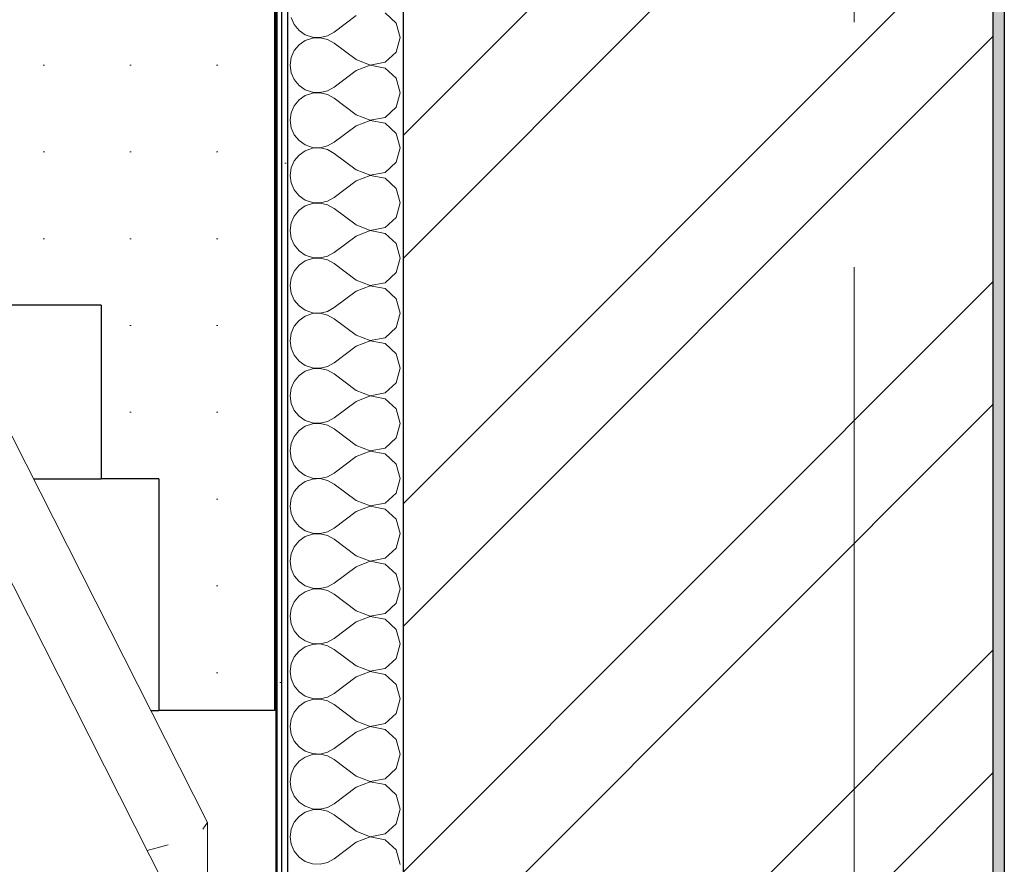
# Model space of a CAD drawing. Header units: millimetres. Extents: x -15683 to 202647, y -7448 to 20513.
# Tile 112 of 114: x 201450 to 202302, y 7812 to 8542. Entities that reach past the tile are written whole.
import ezdxf
from ezdxf.enums import TextEntityAlignment as Align

# ---------------------------------------------------------------- set-up
doc = ezdxf.new("R2010")
doc.units = ezdxf.units.MM
doc.header["$MEASUREMENT"] = 0
doc.set_wipeout_variables(frame=1)
doc.linetypes.add('Wipeout_Contour', pattern=[1000, 0, -1000])
doc.linetypes.add('Штрих-Штриховая', pattern=[1093.611073, 529.166651, -211.666656, 141.111112, -211.666656])
for name, color, linetype in [('1 Молдинги', 7, 'Continuous'), ('Новый_1 ВОДОСТОК', 7, 'Continuous'), ('Новый_1_Конструктив-парапет', 7, 'Continuous'), ('Элемент Модели - Оси', 7, 'Continuous')]:
    doc.layers.add(name, color=color, linetype=linetype)
for name, color, linetype, lineweight in [('1 Молдинги_Ном._пера__101', 253, 'Continuous', 5), ('1 Молдинги_Ном._пера__21', 7, 'Continuous', 30), ('Аннотация - Выносная Надпись.Фасад фрагмент_Ном._пера__1', 7, 'Continuous', 15), ('Новый_1 ВОДОСТОК_Ном._пера__141', 7, 'Continuous', 20), ('Новый_1_Конструктив-парапет_Ном._пера__101', 253, 'Continuous', 5), ('Новый_1_Конструктив-парапет_Ном._пера__21', 7, 'Continuous', 30), ('Элемент Модели - Оси_Ном._пера__1', 7, 'Continuous', 15), ('Элемент Модели - Оси_Ном._пера__2', 8, 'Continuous', 15)]:
    doc.layers.add(name, color=color, linetype=linetype, lineweight=lineweight)
doc.styles.add('СГЕНЕРИР_СТИЛЬ_1', font='arial.ttf')
doc.dimstyles.new('СГЕНЕРИР_СТИЛЬ__2', dxfattribs={"dimtxt": 0.18, "dimasz": 182.4, "dimexe": 0.18, "dimexo": 0.0625, "dimgap": 0, "dimtad": 0, "dimtih": 1, "dimtoh": 1, "dimdec": 4, "dimzin": 0, "dimdsep": 46, "dimcen": 0.09, "dimadec": 0, "dimazin": 0, "dimtfac": 1, "dimtdec": 4, "dimtmove": 0, "dimatfit": 3, "dimldrblk": 'ARROWHEAD_11', "dimfxl": 1, "dimtolj": 1, "dimtzin": 0, "dimarcsym": 0})
pattern_1 = [(45, (227496.02, -3147.64), (-111.3693, 111.3693), [0, -105, 0, -157.5]), (110, (227846.02, -3147.64), (148.0016, 53.8682), [0, -77, 0, -133])]

# ---------------------------------------------------------------- blocks, each defined once
blk = doc.blocks.new('Элемент Разреза_645_4', base_point=(227496.02, -3497.64))
at = {"layer": 'Новый_1 ВОДОСТОК_Ном._пера__141', "color": 7, "linetype": 'Continuous', "lineweight": 20}
blk.add_line((201207.96, 8519.3), (201607.93, 7730.59), dxfattribs=at)
blk = doc.blocks.new('Элемент Разреза_646_4', base_point=(227496.02, -3497.64))
at = {"color": 254, "linetype": 'Wipeout_Contour', "lineweight": 0, "ltscale": 3628439.052126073}
blk.add_wipeout([(201250.74, 8794.86), (201300.74, 8794.86), (201300.74, 8644.86), (201350.74, 8644.86), (201350.74, 8494.86), (201400.74, 8494.86), (201400.74, 8294.86), (201520.74, 8294.86), (201520.74, 8144.86), (201570.74, 8144.86), (201570.74, 7944.86), (201670.74, 7944.86), (201670.74, 8944.86), (201250.74, 8944.86), (201250.74, 8896.62), (201260.24, 8906.12), (201264.07, 8902.28), (201250.74, 8888.7)], dxfattribs=at).dxf.layer = '1 Молдинги'
at = {"layer": '1 Молдинги_Ном._пера__101', "linetype": 'Continuous', "lineweight": 5}
h = blk.add_hatch(dxfattribs=at)
h.set_pattern_fill('ШТУКАТУРКА__ГИПС_03_0004', color=253, style=0, pattern_type=2)
h.set_pattern_definition([(0, (227496.024, -3497.64), (0, 75), [0, -75])])
h.paths.add_polyline_path([(201250.74, 8794.86), (201300.74, 8794.86), (201300.74, 8644.86), (201350.74, 8644.86), (201350.74, 8494.86), (201400.74, 8494.86), (201400.74, 8294.86), (201520.74, 8294.86), (201520.74, 8144.86), (201570.74, 8144.86), (201570.74, 7944.86), (201670.74, 7944.86), (201670.74, 8944.86), (201250.74, 8944.86), (201250.74, 8896.62), (201260.24, 8906.12), (201264.07, 8902.28), (201250.74, 8888.7)])
at = {"layer": '1 Молдинги_Ном._пера__21', "color": 7, "linetype": 'Continuous', "lineweight": 30}
for p, q in [((201250.74, 8944.86), (201250.74, 8896.62)), ((201670.74, 8944.86), (201250.74, 8944.86)), ((201670.74, 8944.86), (201670.74, 7944.86)), ((201260.24, 8906.12), (201264.07, 8902.28)), ((201250.74, 8888.7), (201250.74, 8794.86)), ((201300.74, 8794.86), (201250.74, 8794.86)), ((201300.74, 8794.86), (201300.74, 8644.86)), ((201350.74, 8644.86), (201300.74, 8644.86)), ((201350.74, 8644.86), (201350.74, 8494.86)), ((201400.74, 8494.86), (201350.74, 8494.86)), ((201400.74, 8494.86), (201400.74, 8294.86)), ((201520.74, 8294.86), (201400.74, 8294.86)), ((201520.74, 8294.86), (201520.74, 8144.86)), ((201570.74, 8144.86), (201520.74, 8144.86)), ((201570.74, 8144.86), (201570.74, 7944.86)), ((201670.74, 7944.86), (201570.74, 7944.86))]:
    blk.add_line(p, q, dxfattribs=at)
at = {"layer": '1 Молдинги_Ном._пера__21', "color": 7, "linetype": 'Continuous', "lineweight": 30, "flags": 128}
for points in [[(201260.24, 8906.12), (201255.62, 8901.5), (201250.74, 8896.62)], [(201264.07, 8902.28), (201254.98, 8893.01), (201250.74, 8888.7)]]:
    blk.add_lwpolyline(points, dxfattribs=at)
blk = doc.blocks.new('Элемент Разреза_650_4', base_point=(227496.02, -3497.64))
at = {"layer": '1 Молдинги_Ном._пера__21', "color": 7, "linetype": 'Continuous', "lineweight": 30}
for p, q in [((201462.28, 8144.86), (201520.74, 8144.86)), ((201563.71, 7944.86), (201570.74, 7944.86))]:
    blk.add_line(p, q, dxfattribs=at)
blk = doc.blocks.new('Элемент Разреза_672_4', base_point=(227496.02, -3497.64))
at = {"layer": 'Новый_1 ВОДОСТОК_Ном._пера__141', "color": 7, "linetype": 'Continuous', "lineweight": 20}
for p, q in [((201212.79, 8636.83), (201612.76, 7848.13)), ((201608.58, 7842.39), (201612.76, 7848.13)), ((201612.76, 7848.13), (201612.76, 7725.63)), ((201560.61, 7823.9), (201578.81, 7828.86))]:
    blk.add_line(p, q, dxfattribs=at)
blk = doc.blocks.new('*X772', base_point=(227496.02, -3497.64))
at = {"layer": 'Новый_1_Конструктив-парапет_Ном._пера__101', "linetype": 'Continuous', "lineweight": 5}
blk.add_hatch(color=253, dxfattribs=at).paths.add_polyline_path([(202291.74, 8942.36), (202291.74, 7126.34), (202301.62, 7126.34), (202301.62, 8942.36)])
blk = doc.blocks.new('*X773', base_point=(227496.02, -3497.64))
at = {"layer": 'Новый_1_Конструктив-парапет_Ном._пера__101', "color": 253, "linetype": 'Continuous', "lineweight": 5}
for p, q in [((201775.8, 8538.69), (201766.2, 8547.47)), ((201685.02, 8543.47), (201687.67, 8537.46)), ((201741.26, 8545.22), (201722.21, 8530.93)), ((201779.36, 8526.17), (201775.8, 8538.69)), ((201687.67, 8537.46), (201691.87, 8532.4)), ((201691.87, 8532.4), (201697.28, 8528.68)), ((201716.46, 8527.75), (201722.21, 8530.93)), ((201697.28, 8523.66), (201691.87, 8519.94)), ((201697.28, 8528.68), (201703.5, 8526.58)), ((201703.5, 8525.76), (201697.28, 8523.66)), ((201703.5, 8526.58), (201710.07, 8526.27)), ((201710.07, 8526.07), (201703.5, 8525.76)), ((201710.07, 8526.27), (201716.46, 8527.75)), ((201716.46, 8524.59), (201710.07, 8526.07)), ((201722.21, 8521.41), (201716.46, 8524.59)), ((201741.26, 8507.12), (201722.21, 8521.41)), ((201775.8, 8513.65), (201779.36, 8526.17)), ((201687.67, 8514.88), (201685.02, 8508.87)), ((201691.87, 8519.94), (201687.67, 8514.88)), ((201766.2, 8504.87), (201775.8, 8513.65)), ((201685.02, 8508.87), (201684.12, 8502.36)), ((201741.26, 8507.12), (201753.41, 8502.46)), ((201753.41, 8502.46), (201766.2, 8504.87)), ((201684.12, 8502.36), (201685.02, 8495.85)), ((201741.26, 8497.6), (201722.21, 8483.31)), ((201753.41, 8502.26), (201741.26, 8497.6)), ((201766.2, 8499.85), (201753.41, 8502.26)), ((201775.8, 8491.07), (201766.2, 8499.85)), ((201685.02, 8495.85), (201687.67, 8489.84)), ((201687.67, 8489.84), (201691.87, 8484.78)), ((201779.36, 8478.55), (201775.8, 8491.07)), ((201691.87, 8484.78), (201697.28, 8481.06)), ((201697.28, 8481.06), (201703.5, 8478.97)), ((201703.5, 8478.97), (201710.07, 8478.65)), ((201710.07, 8478.65), (201716.46, 8480.13)), ((201716.46, 8480.13), (201722.21, 8483.31)), ((201691.87, 8472.32), (201687.67, 8467.26)), ((201697.28, 8476.04), (201691.87, 8472.32)), ((201703.5, 8478.14), (201697.28, 8476.04)), ((201710.07, 8478.45), (201703.5, 8478.14)), ((201716.46, 8476.97), (201710.07, 8478.45)), ((201722.21, 8473.79), (201716.46, 8476.97)), ((201741.26, 8459.5), (201722.21, 8473.79)), ((201775.8, 8466.03), (201779.36, 8478.55)), ((201687.67, 8467.26), (201685.02, 8461.25)), ((201766.2, 8457.26), (201775.8, 8466.03)), ((201685.02, 8461.25), (201684.12, 8454.74)), ((201684.12, 8454.74), (201685.02, 8448.24)), ((201741.26, 8459.5), (201753.41, 8454.84)), ((201753.41, 8454.65), (201741.26, 8449.98)), ((201753.41, 8454.84), (201766.2, 8457.26)), ((201766.2, 8452.23), (201753.41, 8454.65)), ((201685.02, 8448.24), (201687.67, 8442.22)), ((201741.26, 8449.98), (201722.21, 8435.69)), ((201775.8, 8443.45), (201766.2, 8452.23)), ((201687.67, 8442.22), (201691.87, 8437.17)), ((201691.87, 8437.17), (201697.28, 8433.45)), ((201779.36, 8430.93), (201775.8, 8443.45)), ((201697.28, 8428.42), (201691.87, 8424.7)), ((201697.28, 8433.45), (201703.5, 8431.35)), ((201703.5, 8430.52), (201697.28, 8428.42)), ((201703.5, 8431.35), (201710.07, 8431.03)), ((201710.07, 8430.84), (201703.5, 8430.52)), ((201710.07, 8431.03), (201716.46, 8432.52)), ((201716.46, 8429.35), (201710.07, 8430.84)), ((201716.46, 8432.52), (201722.21, 8435.69)), ((201722.21, 8426.17), (201716.46, 8429.35)), ((201775.8, 8418.41), (201779.36, 8430.93)), ((201687.67, 8419.64), (201685.02, 8413.63)), ((201691.87, 8424.7), (201687.67, 8419.64)), ((201741.26, 8411.88), (201722.21, 8426.17)), ((201685.02, 8413.63), (201684.12, 8407.12)), ((201741.26, 8411.88), (201753.41, 8407.22)), ((201766.2, 8409.64), (201775.8, 8418.41)), ((201684.12, 8407.12), (201685.02, 8400.62)), ((201741.26, 8402.36), (201722.21, 8388.07)), ((201753.41, 8407.03), (201741.26, 8402.36)), ((201753.41, 8407.22), (201766.2, 8409.64)), ((201766.2, 8404.61), (201753.41, 8407.03)), ((201775.8, 8395.83), (201766.2, 8404.61)), ((201685.02, 8400.62), (201687.67, 8394.61)), ((201687.67, 8394.61), (201691.87, 8389.55)), ((201779.36, 8383.31), (201775.8, 8395.83)), ((201691.87, 8389.55), (201697.28, 8385.83)), ((201697.28, 8385.83), (201703.5, 8383.73)), ((201716.46, 8384.9), (201722.21, 8388.07)), ((201691.87, 8377.08), (201687.67, 8372.02)), ((201697.28, 8380.8), (201691.87, 8377.08)), ((201703.5, 8382.9), (201697.28, 8380.8)), ((201703.5, 8383.73), (201710.07, 8383.41)), ((201710.07, 8383.22), (201703.5, 8382.9)), ((201710.07, 8383.41), (201716.46, 8384.9)), ((201716.46, 8381.73), (201710.07, 8383.22)), ((201722.21, 8378.55), (201716.46, 8381.73)), ((201741.26, 8364.27), (201722.21, 8378.55)), ((201775.8, 8370.8), (201779.36, 8383.31)), ((201687.67, 8372.02), (201685.02, 8366.01)), ((201766.2, 8362.02), (201775.8, 8370.8)), ((201685.02, 8366.01), (201684.12, 8359.5)), ((201741.26, 8364.27), (201753.41, 8359.6)), ((201753.41, 8359.6), (201766.2, 8362.02)), ((201684.12, 8359.5), (201685.02, 8353)), ((201685.02, 8353), (201687.67, 8346.99)), ((201741.26, 8354.74), (201722.21, 8340.46)), ((201753.41, 8359.41), (201741.26, 8354.74)), ((201766.2, 8356.99), (201753.41, 8359.41)), ((201775.8, 8348.21), (201766.2, 8356.99)), ((201687.67, 8346.99), (201691.87, 8341.93)), ((201779.36, 8335.69), (201775.8, 8348.21)), ((201691.87, 8341.93), (201697.28, 8338.21)), ((201697.28, 8338.21), (201703.5, 8336.11)), ((201703.5, 8335.28), (201697.28, 8333.18)), ((201703.5, 8336.11), (201710.07, 8335.79)), ((201710.07, 8335.6), (201703.5, 8335.28)), ((201710.07, 8335.79), (201716.46, 8337.28)), ((201716.46, 8334.11), (201710.07, 8335.6)), ((201716.46, 8337.28), (201722.21, 8340.46)), ((201775.8, 8323.18), (201779.36, 8335.69)), ((201691.87, 8329.46), (201687.67, 8324.4)), ((201697.28, 8333.18), (201691.87, 8329.46)), ((201722.21, 8330.93), (201716.46, 8334.11)), ((201741.26, 8316.65), (201722.21, 8330.93)), ((201685.02, 8318.39), (201684.12, 8311.88)), ((201687.67, 8324.4), (201685.02, 8318.39)), ((201766.2, 8314.4), (201775.8, 8323.18)), ((201684.12, 8311.88), (201685.02, 8305.38)), ((201741.26, 8316.65), (201753.41, 8311.98)), ((201753.41, 8311.79), (201741.26, 8307.12)), ((201753.41, 8311.98), (201766.2, 8314.4)), ((201766.2, 8309.37), (201753.41, 8311.79)), ((201775.8, 8300.59), (201766.2, 8309.37)), ((201685.02, 8305.38), (201687.67, 8299.37)), ((201741.26, 8307.12), (201722.21, 8292.84)), ((201779.36, 8288.07), (201775.8, 8300.59)), ((201687.67, 8299.37), (201691.87, 8294.31)), ((201691.87, 8294.31), (201697.28, 8290.59)), ((201716.46, 8289.66), (201722.21, 8292.84)), ((201697.28, 8285.56), (201691.87, 8281.84)), ((201697.28, 8290.59), (201703.5, 8288.49)), ((201703.5, 8287.66), (201697.28, 8285.56)), ((201703.5, 8288.49), (201710.07, 8288.17)), ((201710.07, 8287.98), (201703.5, 8287.66)), ((201710.07, 8288.17), (201716.46, 8289.66)), ((201716.46, 8286.49), (201710.07, 8287.98)), ((201722.21, 8283.31), (201716.46, 8286.49)), ((201741.26, 8269.03), (201722.21, 8283.31)), ((201775.8, 8275.56), (201779.36, 8288.07)), ((201687.67, 8276.78), (201685.02, 8270.77)), ((201691.87, 8281.84), (201687.67, 8276.78)), ((201766.2, 8266.78), (201775.8, 8275.56)), ((201685.02, 8270.77), (201684.12, 8264.27)), ((201741.26, 8269.03), (201753.41, 8264.36)), ((201753.41, 8264.36), (201766.2, 8266.78)), ((201684.12, 8264.27), (201685.02, 8257.76)), ((201685.02, 8257.76), (201687.67, 8251.75)), ((201741.26, 8259.5), (201722.21, 8245.22)), ((201753.41, 8264.17), (201741.26, 8259.5)), ((201766.2, 8261.75), (201753.41, 8264.17)), ((201775.8, 8252.97), (201766.2, 8261.75)), ((201687.67, 8251.75), (201691.87, 8246.69)), ((201779.36, 8240.46), (201775.8, 8252.97)), ((201691.87, 8246.69), (201697.28, 8242.97)), ((201697.28, 8242.97), (201703.5, 8240.87)), ((201703.5, 8240.87), (201710.07, 8240.55)), ((201710.07, 8240.55), (201716.46, 8242.04)), ((201716.46, 8242.04), (201722.21, 8245.22)), ((201691.87, 8234.22), (201687.67, 8229.16)), ((201697.28, 8237.94), (201691.87, 8234.22)), ((201703.5, 8240.04), (201697.28, 8237.94)), ((201710.07, 8240.36), (201703.5, 8240.04)), ((201716.46, 8238.87), (201710.07, 8240.36)), ((201722.21, 8235.69), (201716.46, 8238.87)), ((201741.26, 8221.41), (201722.21, 8235.69)), ((201775.8, 8227.94), (201779.36, 8240.46)), ((201687.67, 8229.16), (201685.02, 8223.15)), ((201766.2, 8219.16), (201775.8, 8227.94)), ((201685.02, 8223.15), (201684.12, 8216.65)), ((201684.12, 8216.65), (201685.02, 8210.14)), ((201741.26, 8221.41), (201753.41, 8216.74)), ((201753.41, 8216.55), (201741.26, 8211.88)), ((201753.41, 8216.74), (201766.2, 8219.16)), ((201766.2, 8214.13), (201753.41, 8216.55)), ((201685.02, 8210.14), (201687.67, 8204.13)), ((201741.26, 8211.88), (201722.21, 8197.6)), ((201775.8, 8205.35), (201766.2, 8214.13)), ((201687.67, 8204.13), (201691.87, 8199.07)), ((201691.87, 8199.07), (201697.28, 8195.35)), ((201779.36, 8192.84), (201775.8, 8205.35)), ((201697.28, 8190.32), (201691.87, 8186.6)), ((201697.28, 8195.35), (201703.5, 8193.25)), ((201703.5, 8192.42), (201697.28, 8190.32)), ((201703.5, 8193.25), (201710.07, 8192.93)), ((201710.07, 8192.74), (201703.5, 8192.42)), ((201710.07, 8192.93), (201716.46, 8194.42)), ((201716.46, 8191.25), (201710.07, 8192.74)), ((201716.46, 8194.42), (201722.21, 8197.6)), ((201722.21, 8188.07), (201716.46, 8191.25)), ((201775.8, 8180.32), (201779.36, 8192.84)), ((201687.67, 8181.54), (201685.02, 8175.53)), ((201691.87, 8186.6), (201687.67, 8181.54)), ((201741.26, 8173.79), (201722.21, 8188.07)), ((201685.02, 8175.53), (201684.12, 8169.03)), ((201741.26, 8173.79), (201753.41, 8169.12)), ((201766.2, 8171.54), (201775.8, 8180.32)), ((201684.12, 8169.03), (201685.02, 8162.52)), ((201741.26, 8164.27), (201722.21, 8149.98)), ((201753.41, 8168.93), (201741.26, 8164.27)), ((201753.41, 8169.12), (201766.2, 8171.54)), ((201766.2, 8166.51), (201753.41, 8168.93)), ((201775.8, 8157.74), (201766.2, 8166.51)), ((201685.02, 8162.52), (201687.67, 8156.51)), ((201687.67, 8156.51), (201691.87, 8151.45)), ((201779.36, 8145.22), (201775.8, 8157.74)), ((201691.87, 8151.45), (201697.28, 8147.73)), ((201697.28, 8147.73), (201703.5, 8145.63)), ((201716.46, 8146.8), (201722.21, 8149.98)), ((201691.87, 8138.98), (201687.67, 8133.93)), ((201697.28, 8142.7), (201691.87, 8138.98)), ((201703.5, 8144.8), (201697.28, 8142.7)), ((201703.5, 8145.63), (201710.07, 8145.31)), ((201710.07, 8145.12), (201703.5, 8144.8)), ((201710.07, 8145.31), (201716.46, 8146.8)), ((201716.46, 8143.63), (201710.07, 8145.12)), ((201722.21, 8140.46), (201716.46, 8143.63)), ((201741.26, 8126.17), (201722.21, 8140.46)), ((201775.8, 8132.7), (201779.36, 8145.22)), ((201687.67, 8133.93), (201685.02, 8127.91)), ((201766.2, 8123.92), (201775.8, 8132.7)), ((201685.02, 8127.91), (201684.12, 8121.41)), ((201684.12, 8121.41), (201685.02, 8114.9)), ((201741.26, 8126.17), (201753.41, 8121.5)), ((201753.41, 8121.31), (201741.26, 8116.65)), ((201753.41, 8121.5), (201766.2, 8123.92)), ((201766.2, 8118.89), (201753.41, 8121.31)), ((201685.02, 8114.9), (201687.67, 8108.89)), ((201741.26, 8116.65), (201722.21, 8102.36)), ((201775.8, 8110.12), (201766.2, 8118.89)), ((201687.67, 8108.89), (201691.87, 8103.83)), ((201779.36, 8097.6), (201775.8, 8110.12)), ((201691.87, 8103.83), (201697.28, 8100.11)), ((201697.28, 8100.11), (201703.5, 8098.01)), ((201703.5, 8097.18), (201697.28, 8095.09)), ((201703.5, 8098.01), (201710.07, 8097.69)), ((201710.07, 8097.5), (201703.5, 8097.18)), ((201710.07, 8097.69), (201716.46, 8099.18)), ((201716.46, 8096.02), (201710.07, 8097.5)), ((201716.46, 8099.18), (201722.21, 8102.36)), ((201722.21, 8092.84), (201716.46, 8096.02)), ((201775.8, 8085.08), (201779.36, 8097.6)), ((201691.87, 8091.36), (201687.67, 8086.31)), ((201697.28, 8095.09), (201691.87, 8091.36)), ((201741.26, 8078.55), (201722.21, 8092.84)), ((201685.02, 8080.3), (201684.12, 8073.79)), ((201687.67, 8086.31), (201685.02, 8080.3)), ((201766.2, 8076.3), (201775.8, 8085.08)), ((201684.12, 8073.79), (201685.02, 8067.28)), ((201741.26, 8078.55), (201753.41, 8073.89)), ((201753.41, 8073.69), (201741.26, 8069.03)), ((201753.41, 8073.89), (201766.2, 8076.3)), ((201766.2, 8071.28), (201753.41, 8073.69)), ((201775.8, 8062.5), (201766.2, 8071.28)), ((201685.02, 8067.28), (201687.67, 8061.27)), ((201741.26, 8069.03), (201722.21, 8054.74)), ((201779.36, 8049.98), (201775.8, 8062.5)), ((201687.67, 8061.27), (201691.87, 8056.21)), ((201691.87, 8056.21), (201697.28, 8052.49)), ((201716.46, 8051.56), (201722.21, 8054.74)), ((201697.28, 8047.47), (201691.87, 8043.75)), ((201697.28, 8052.49), (201703.5, 8050.39)), ((201703.5, 8049.57), (201697.28, 8047.47)), ((201703.5, 8050.39), (201710.07, 8050.08)), ((201710.07, 8049.88), (201703.5, 8049.57)), ((201710.07, 8050.08), (201716.46, 8051.56)), ((201716.46, 8048.4), (201710.07, 8049.88)), ((201722.21, 8045.22), (201716.46, 8048.4)), ((201741.26, 8030.93), (201722.21, 8045.22)), ((201775.8, 8037.46), (201779.36, 8049.98)), ((201687.67, 8038.69), (201685.02, 8032.68)), ((201691.87, 8043.75), (201687.67, 8038.69)), ((201766.2, 8028.68), (201775.8, 8037.46)), ((201685.02, 8032.68), (201684.12, 8026.17)), ((201741.26, 8030.93), (201753.41, 8026.27)), ((201753.41, 8026.27), (201766.2, 8028.68)), ((201684.12, 8026.17), (201685.02, 8019.66)), ((201685.02, 8019.66), (201687.67, 8013.65)), ((201741.26, 8021.41), (201722.21, 8007.12)), ((201753.41, 8026.07), (201741.26, 8021.41)), ((201766.2, 8023.66), (201753.41, 8026.07)), ((201775.8, 8014.88), (201766.2, 8023.66)), ((201687.67, 8013.65), (201691.87, 8008.59)), ((201779.36, 8002.36), (201775.8, 8014.88)), ((201691.87, 8008.59), (201697.28, 8004.87)), ((201697.28, 8004.87), (201703.5, 8002.78)), ((201703.5, 8002.78), (201710.07, 8002.46)), ((201710.07, 8002.26), (201703.5, 8001.95)), ((201710.07, 8002.46), (201716.46, 8003.94)), ((201716.46, 8000.78), (201710.07, 8002.26)), ((201716.46, 8003.94), (201722.21, 8007.12)), ((201775.8, 7989.84), (201779.36, 8002.36)), ((201691.87, 7996.13), (201687.67, 7991.07)), ((201697.28, 7999.85), (201691.87, 7996.13)), ((201703.5, 8001.95), (201697.28, 7999.85)), ((201722.21, 7997.6), (201716.46, 8000.78)), ((201741.26, 7983.31), (201722.21, 7997.6)), ((201687.67, 7991.07), (201685.02, 7985.06)), ((201766.2, 7981.06), (201775.8, 7989.84)), ((201685.02, 7985.06), (201684.12, 7978.55)), ((201684.12, 7978.55), (201685.02, 7972.04)), ((201741.26, 7983.31), (201753.41, 7978.65)), ((201753.41, 7978.45), (201741.26, 7973.79)), ((201753.41, 7978.65), (201766.2, 7981.06)), ((201766.2, 7976.04), (201753.41, 7978.45)), ((201685.02, 7972.04), (201687.67, 7966.03)), ((201741.26, 7973.79), (201722.21, 7959.5)), ((201775.8, 7967.26), (201766.2, 7976.04)), ((201687.67, 7966.03), (201691.87, 7960.98)), ((201691.87, 7960.98), (201697.28, 7957.26)), ((201779.36, 7954.74), (201775.8, 7967.26)), ((201697.28, 7952.23), (201691.87, 7948.51)), ((201697.28, 7957.26), (201703.5, 7955.16)), ((201703.5, 7954.33), (201697.28, 7952.23)), ((201703.5, 7955.16), (201710.07, 7954.84)), ((201710.07, 7954.65), (201703.5, 7954.33)), ((201710.07, 7954.84), (201716.46, 7956.32)), ((201716.46, 7953.16), (201710.07, 7954.65)), ((201716.46, 7956.32), (201722.21, 7959.5)), ((201722.21, 7949.98), (201716.46, 7953.16)), ((201775.8, 7942.22), (201779.36, 7954.74)), ((201687.67, 7943.45), (201685.02, 7937.44)), ((201691.87, 7948.51), (201687.67, 7943.45)), ((201741.26, 7935.69), (201722.21, 7949.98)), ((201685.02, 7937.44), (201684.12, 7930.93)), ((201741.26, 7935.69), (201753.41, 7931.03)), ((201766.2, 7933.45), (201775.8, 7942.22)), ((201684.12, 7930.93), (201685.02, 7924.43)), ((201741.26, 7926.17), (201722.21, 7911.88)), ((201753.41, 7930.84), (201741.26, 7926.17)), ((201753.41, 7931.03), (201766.2, 7933.45)), ((201766.2, 7928.42), (201753.41, 7930.84)), ((201775.8, 7919.64), (201766.2, 7928.42)), ((201685.02, 7924.43), (201687.67, 7918.41)), ((201687.67, 7918.41), (201691.87, 7913.36)), ((201779.36, 7907.12), (201775.8, 7919.64)), ((201691.87, 7913.36), (201697.28, 7909.64)), ((201697.28, 7909.64), (201703.5, 7907.54)), ((201710.07, 7907.22), (201716.46, 7908.71)), ((201716.46, 7908.71), (201722.21, 7911.88)), ((201691.87, 7900.89), (201687.67, 7895.83)), ((201697.28, 7904.61), (201691.87, 7900.89)), ((201703.5, 7906.71), (201697.28, 7904.61)), ((201703.5, 7907.54), (201710.07, 7907.22)), ((201710.07, 7907.03), (201703.5, 7906.71)), ((201716.46, 7905.54), (201710.07, 7907.03)), ((201722.21, 7902.36), (201716.46, 7905.54)), ((201741.26, 7888.07), (201722.21, 7902.36)), ((201775.8, 7894.61), (201779.36, 7907.12)), ((201687.67, 7895.83), (201685.02, 7889.82)), ((201766.2, 7885.83), (201775.8, 7894.61)), ((201685.02, 7889.82), (201684.12, 7883.31)), ((201684.12, 7883.31), (201685.02, 7876.81)), ((201741.26, 7888.07), (201753.41, 7883.41)), ((201753.41, 7883.22), (201741.26, 7878.55)), ((201753.41, 7883.41), (201766.2, 7885.83)), ((201766.2, 7880.8), (201753.41, 7883.22)), ((201685.02, 7876.81), (201687.67, 7870.8)), ((201741.26, 7878.55), (201722.21, 7864.27)), ((201775.8, 7872.02), (201766.2, 7880.8)), ((201687.67, 7870.8), (201691.87, 7865.74)), ((201779.36, 7859.5), (201775.8, 7872.02)), ((201691.87, 7865.74), (201697.28, 7862.02)), ((201697.28, 7862.02), (201703.5, 7859.92)), ((201703.5, 7859.09), (201697.28, 7856.99)), ((201703.5, 7859.92), (201710.07, 7859.6)), ((201710.07, 7859.41), (201703.5, 7859.09)), ((201710.07, 7859.6), (201716.46, 7861.09)), ((201716.46, 7857.92), (201710.07, 7859.41)), ((201716.46, 7861.09), (201722.21, 7864.27)), ((201722.21, 7854.74), (201716.46, 7857.92)), ((201775.8, 7846.99), (201779.36, 7859.5)), ((201691.87, 7853.27), (201687.67, 7848.21)), ((201697.28, 7856.99), (201691.87, 7853.27)), ((201741.26, 7840.46), (201722.21, 7854.74)), ((201685.02, 7842.2), (201684.12, 7835.69)), ((201687.67, 7848.21), (201685.02, 7842.2)), ((201741.26, 7840.46), (201753.41, 7835.79)), ((201766.2, 7838.21), (201775.8, 7846.99)), ((201684.12, 7835.69), (201685.02, 7829.19)), ((201753.41, 7835.6), (201741.26, 7830.93)), ((201753.41, 7835.79), (201766.2, 7838.21)), ((201766.2, 7833.18), (201753.41, 7835.6)), ((201775.8, 7824.4), (201766.2, 7833.18)), ((201685.02, 7829.19), (201687.67, 7823.18)), ((201741.26, 7830.93), (201722.21, 7816.65)), ((201779.36, 7811.88), (201775.8, 7824.4)), ((201687.67, 7823.18), (201691.87, 7818.12)), ((201691.87, 7818.12), (201697.28, 7814.4)), ((201716.46, 7813.47), (201722.21, 7816.65)), ((201697.28, 7814.4), (201703.5, 7812.3)), ((201703.5, 7812.3), (201710.07, 7811.98)), ((201710.07, 7811.98), (201716.46, 7813.47))]:
    blk.add_line(p, q, dxfattribs=at)
blk = doc.blocks.new('Элемент Разреза_681_4', base_point=(227496.02, -3497.64))
at = {"color": 254, "linetype": 'Wipeout_Contour', "lineweight": 0, "ltscale": 1211073.009372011}
blk.add_wipeout([(201671.74, 7126.34), (201672.74, 7126.34), (201672.74, 8887.61), (201671.76, 8887.61), (201671.76, 8942.36), (201671.74, 8942.36)], dxfattribs=at).dxf.layer = 'Новый_1_Конструктив-парапет'
at = {"color": 254, "linetype": 'Wipeout_Contour', "lineweight": 0, "ltscale": 1010771.735368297}
blk.add_wipeout([(201781.74, 7126.34), (202291.74, 7126.34), (202291.74, 8942.36), (201781.74, 8942.36), (201781.74, 8887.61)], dxfattribs=at).dxf.layer = 'Новый_1_Конструктив-парапет'
at = {"layer": 'Новый_1_Конструктив-парапет_Ном._пера__101', "linetype": 'Continuous', "lineweight": 5}
h = blk.add_hatch(dxfattribs=at)
h.set_pattern_fill('КИРПИЧ_01_0004', color=253, style=0, pattern_type=2)
h.set_pattern_definition([(45, (227496.02, -3497.64), (-159.099, 159.099), []), (45, (227443, -3444.6), (-159.099, 159.099), [])])
h.paths.add_polyline_path([(201781.74, 7126.34), (202291.74, 7126.34), (202291.74, 8942.36), (201781.74, 8942.36), (201781.74, 8887.61)])
at = {"color": 254, "linetype": 'Wipeout_Contour', "lineweight": 0, "ltscale": 807360.151116}
blk.add_wipeout([(201676.74, 8887.61), (201676.74, 7126.34), (201681.74, 7126.34), (201681.74, 8887.61)], dxfattribs=at).dxf.layer = 'Новый_1_Конструктив-парапет'
at = {"layer": 'Новый_1_Конструктив-парапет_Ном._пера__101', "linetype": 'Continuous', "lineweight": 5}
h = blk.add_hatch(dxfattribs=at)
h.set_pattern_fill('ШТУКАТУРКА__ГИПС_01_0004', color=253, style=0, pattern_type=2)
h.set_pattern_definition(pattern_1)
h.paths.add_polyline_path([(201676.74, 8887.61), (201676.74, 7126.34), (201681.74, 7126.34), (201681.74, 8887.61)])
at = {"color": 254, "linetype": 'Wipeout_Contour', "lineweight": 0, "ltscale": 809832.784062}
blk.add_wipeout([(202291.74, 8942.36), (202291.74, 7126.34), (202301.62, 7126.34), (202301.62, 8942.36)], dxfattribs=at).dxf.layer = 'Новый_1_Конструктив-парапет'
at = {"layer": 'Новый_1_Конструктив-парапет_Ном._пера__21', "color": 7, "linetype": 'Continuous', "lineweight": 30}
for p, q in [((202291.74, 8942.36), (202291.74, 7126.34)), ((202301.62, 8942.36), (202301.62, 7126.34))]:
    blk.add_line(p, q, dxfattribs=at)
at = {"layer": 'Новый_1_Конструктив-парапет', "lineweight": 0}
blk.add_blockref('*X772', (227496.02, -3497.64), dxfattribs=at)
at = {"color": 254, "linetype": 'Wipeout_Contour', "lineweight": 0, "ltscale": 807342.165468}
blk.add_wipeout([(201672.74, 8887.61), (201672.74, 7126.34), (201676.74, 7126.34), (201676.74, 8887.61)], dxfattribs=at).dxf.layer = 'Новый_1_Конструктив-парапет'
at = {"color": 254, "linetype": 'Wipeout_Contour', "lineweight": 0, "ltscale": 807569.983876}
blk.add_wipeout([(201681.74, 7126.34), (201781.74, 7126.34), (201781.74, 8887.61), (201681.74, 8887.61)], dxfattribs=at).dxf.layer = 'Новый_1_Конструктив-парапет'
at = {"layer": 'Новый_1_Конструктив-парапет_Ном._пера__101', "linetype": 'Continuous', "lineweight": 5}
h = blk.add_hatch(dxfattribs=at)
h.set_pattern_fill('ШТУКАТУРКА__ГИПС_01_0004', color=253, style=0, pattern_type=2)
h.set_pattern_definition(pattern_1)
h.paths.add_polyline_path([(201672.74, 8887.61), (201672.74, 7126.34), (201676.74, 7126.34), (201676.74, 8887.61)])
at = {"layer": 'Новый_1_Конструктив-парапет_Ном._пера__21', "color": 7, "linetype": 'Continuous', "lineweight": 30}
for p, q in [((201671.74, 8942.36), (201671.74, 7126.34)), ((201672.74, 8887.61), (201672.74, 7126.34)), ((201676.74, 8887.61), (201676.74, 7126.34)), ((201681.74, 8887.61), (201681.74, 7126.34))]:
    blk.add_line(p, q, dxfattribs=at)
at = {"layer": 'Новый_1_Конструктив-парапет_Ном._пера__21', "color": 7, "linetype": 'Continuous', "lineweight": 30, "flags": 128}
blk.add_lwpolyline([(201781.74, 8942.36), (201781.74, 8937.61), (201781.74, 8887.61), (201781.74, 7126.34)], dxfattribs=at)
at = {"layer": 'Новый_1_Конструктив-парапет', "lineweight": 0}
blk.add_blockref('*X773', (227496.02, -3497.64), dxfattribs=at)
blk = doc.blocks.new('Стандартный Маркер Сетки[48]_4', base_point=(202171.74, 13502.41))
at = {"layer": 'Элемент Модели - Оси_Ном._пера__2', "color": 8, "linetype": 'Штрих-Штриховая', "lineweight": 15}
blk.add_line((202171.74, 12702.41), (202171.74, -5697.64), dxfattribs=at)
at = {"layer": 'Элемент Модели - Оси_Ном._пера__1', "color": 7, "lineweight": 15, "style": 'СГЕНЕРИР_СТИЛЬ_1'}
blk.add_attdef('AC_MarkerText_1', text='', height=350, rotation=360, dxfattribs=at).set_placement((202171.74, -6797.64), align=Align.TOP_CENTER)
blk = doc.blocks.new('Стандартный Маркер Сетки[49]_4', base_point=(202171.74, 13502.41))
at = {"layer": 'Элемент Модели - Оси_Ном._пера__2', "color": 8, "linetype": 'Штрих-Штриховая', "lineweight": 15}
blk.add_line((202171.74, 12702.41), (202171.74, -5697.64), dxfattribs=at)
at = {"layer": 'Элемент Модели - Оси_Ном._пера__1', "color": 7, "lineweight": 15, "style": 'СГЕНЕРИР_СТИЛЬ_1'}
blk.add_attdef('AC_MarkerText_1', text='', height=350, rotation=360, dxfattribs=at).set_placement((202171.74, -6797.64), align=Align.TOP_CENTER)
blk = doc.blocks.new('ARROWHEAD_11')
at = {"color": 0, "linetype": 'Continuous', "lineweight": 0}
blk.add_line((0, 0), (-1, 0), dxfattribs=at)
at = {"color": 0, "linetype": 'Continuous', "lineweight": 0, "const_width": 0.25, "flags": 128}
blk.add_lwpolyline([(-0.125, 0, 1), (0.125, 0, 1)], format="xyb", close=True, dxfattribs=at)

msp = doc.modelspace()

# ---------------------------------------------------------------- block references
at = {"layer": 'Новый_1 ВОДОСТОК', "lineweight": 0}
msp.add_blockref('Элемент Разреза_645_4', (227496.02, -3497.64), dxfattribs=at)

# ---------------------------------------------------------------- next in the draw order: block references
at = {"layer": '1 Молдинги', "lineweight": 0}
msp.add_blockref('Элемент Разреза_646_4', (227496.02, -3497.64), dxfattribs=at)

# ---------------------------------------------------------------- next in the draw order: block references
msp.add_blockref('Элемент Разреза_650_4', (227496.02, -3497.64), dxfattribs=at)
at = {"layer": 'Новый_1 ВОДОСТОК', "lineweight": 0}
msp.add_blockref('Элемент Разреза_672_4', (227496.02, -3497.64), dxfattribs=at)

# ---------------------------------------------------------------- next in the draw order: block references
at = {"layer": 'Новый_1_Конструктив-парапет', "lineweight": 0}
msp.add_blockref('Элемент Разреза_681_4', (227496.02, -3497.64), dxfattribs=at)

# ---------------------------------------------------------------- next in the draw order: block references
at = {"layer": 'Элемент Модели - Оси', "color": 8, "linetype": 'Continuous', "lineweight": 15}
for name in ['Стандартный Маркер Сетки[48]_4', 'Стандартный Маркер Сетки[49]_4']:
    msp.add_blockref(name, (202171.74, 13502.41), dxfattribs=at)

# ---------------------------------------------------------------- next in the draw order: leaders
at = {"layer": 'Аннотация - Выносная Надпись.Фасад фрагмент_Ном._пера__1', "color": 7, "linetype": 'Continuous', "lineweight": 15, "annotation_type": 0, "has_hookline": 1, "hookline_direction": 0, "text_width": 1313.1}
msp.add_leader([(199149.72, 8266.94), (199588.8, 6768.33), (200499.22, 6745.56)], dimstyle='СГЕНЕРИР_СТИЛЬ__2', dxfattribs=at)

doc.saveas('drawing.dxf')
